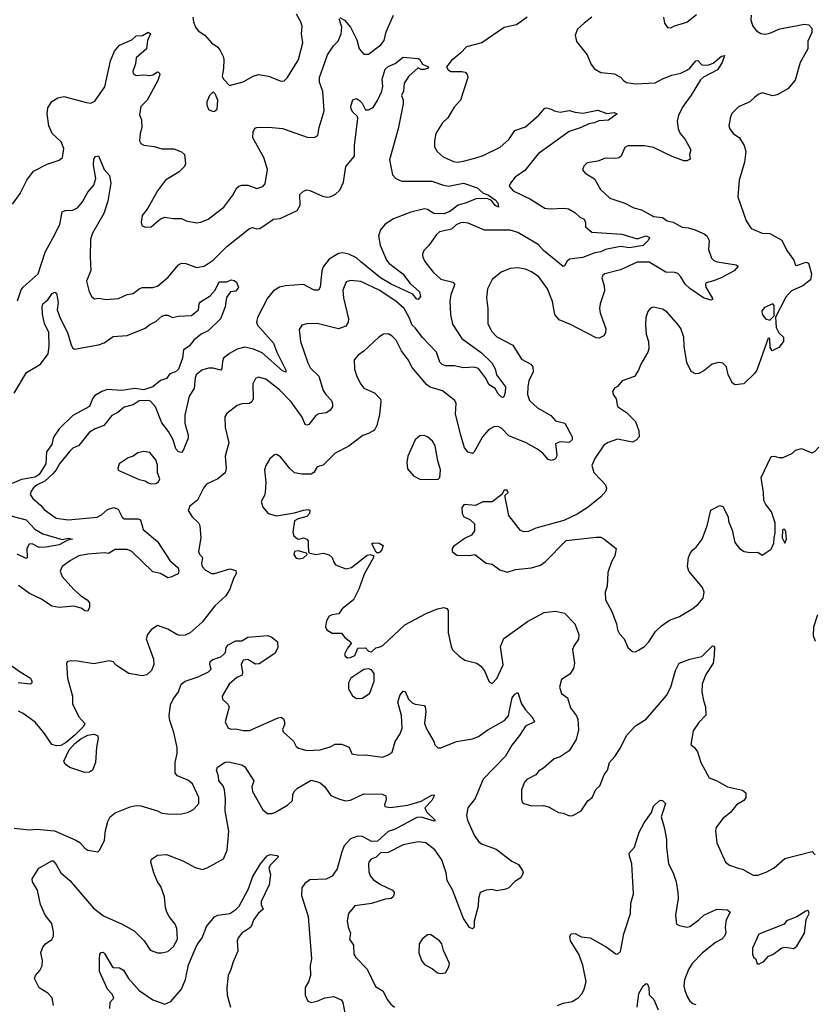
# Model space of a CAD drawing. Extents: x 2293139 to 2515392, y 824115 to 1006937.
# Tile 7 of 256: x 2297802 to 2303077, y 896984 to 903508. Entities that reach past the tile are written whole.
import ezdxf

# ---------------------------------------------------------------- set-up
doc = ezdxf.new("R2010")
doc.units = 0

msp = doc.modelspace()

# ---------------------------------------------------------------- linework, layer by layer
at = {"layer": '0CON10XD'}
for points in [[(2298951.4, 903525), (2298954.3, 903494.3), (2298968.8, 903458.8), (2298986.2, 903435), (2299028.8, 903405), (2299073.8, 903355), (2299116.6, 903326.6), (2299132, 903305), (2299152.5, 903265), (2299155.7, 903245), (2299154, 903185), (2299143.8, 903133.8), (2299153.6, 903113.6), (2299193, 903073), (2299285, 903096.2), (2299350, 903135), (2299385, 903144.3), (2299452.5, 903135), (2299535, 903100), (2299555, 903103.8), (2299578.8, 903125), (2299641.5, 903228.5), (2299651.4, 903245), (2299679.2, 903355), (2299671.4, 903415), (2299674.3, 903465), (2299665.7, 903495), (2299638, 903545)], [(2299925, 903522.5), (2299955, 903505.8), (2299995, 903458.8), (2300037.8, 903375), (2300052.9, 903315), (2300085, 903278.8), (2300115, 903280), (2300197.7, 903342.3), (2300218.5, 903371.5), (2300232.9, 903427.1), (2300281.5, 903538.5)], [(2302071.2, 903525), (2302076.7, 903485), (2302096.4, 903456.4), (2302120, 903455), (2302142.7, 903467.3), (2302225, 903491.2), (2302288.3, 903541.7)], [(2302652.1, 903537.9), (2302649.2, 903505), (2302662, 903465), (2302686.2, 903435), (2302715, 903415.8), (2302745, 903412.9), (2302775, 903419.2), (2302841.7, 903448.3), (2303005, 903479.5), (2303033.4, 903473.4), (2303053.2, 903453.2), (2303055, 903422.5), (2303027.1, 903365), (2303028, 903315), (2302975.6, 903225), (2302943.4, 903106.6), (2302895, 903051.2), (2302825, 903010), (2302795, 903004), (2302725, 903023.8), (2302697.3, 903012.7), (2302675, 902992.5), (2302643.3, 902965), (2302568.3, 902931.7), (2302522.7, 902887.3), (2302514.2, 902865), (2302504.2, 902805), (2302510, 902785), (2302532, 902755), (2302574, 902725), (2302605, 902673.8), (2302615.7, 902635), (2302607.8, 902565), (2302572.5, 902445), (2302563.6, 902333.6), (2302619.2, 902175), (2302651.2, 902125), (2302725, 902094.2), (2302775, 902091.4), (2302855, 902047.5), (2302887.9, 901977.9), (2302935.7, 901915.7), (2302945, 901882.5), (2302955, 901880), (2303015, 901902.5), (2303032.5, 901895), (2303050.8, 901825), (2303045.6, 901784.4), (2302995, 901743.8), (2302918.6, 901711.4), (2302880.6, 901669.4), (2302812.5, 901537.5), (2302817.7, 901467.7), (2302835, 901432.5), (2302866.7, 901405), (2302866, 901375), (2302835, 901336.7), (2302790, 901315), (2302778.6, 901335), (2302776.2, 901396.2), (2302765, 901397.5), (2302688.9, 901185), (2302675, 901164), (2302602.5, 901095), (2302545, 901088.8), (2302528.8, 901098.8), (2302500, 901155), (2302487.7, 901207.7), (2302465, 901233.3), (2302435, 901236), (2302393.3, 901225), (2302338.1, 901181.9), (2302305, 901164.4), (2302282.2, 901162.2), (2302255, 901176), (2302225, 901237.5), (2302207.5, 901345), (2302204.4, 901405), (2302185, 901461.2)], [(2297755, 902286.2), (2297805, 902356.2), (2297849.2, 902445), (2297895, 902504.2), (2297985, 902550), (2298065, 902578), (2298086.2, 902595), (2298096.1, 902653.9), (2298077.9, 902697.9), (2298017.5, 902755), (2297995.6, 902805), (2297984.4, 902885), (2297988.6, 902925), (2298015, 902966), (2298055, 902991.4), (2298095, 902998.6), (2298245, 902958.6), (2298275, 902955.7), (2298301.3, 902968.7), (2298366.4, 903063.6), (2298404.8, 903235.2), (2298430.1, 903299.9), (2298465, 903340), (2298545.3, 903374.7), (2298575, 903400.6), (2298615.8, 903404.2), (2298655, 903426), (2298668.8, 903415), (2298650.3, 903369.7), (2298642.5, 903315), (2298574, 903255), (2298570, 903215), (2298552.9, 903165), (2298555, 903152.5), (2298575, 903138), (2298625, 903143.3), (2298665, 903138.1), (2298685, 903142.5), (2298715, 903162), (2298725, 903161.2), (2298732, 903145), (2298719.2, 903105), (2298648.1, 902975), (2298605, 902932.5), (2298597.5, 902877.5), (2298610.8, 902845), (2298612.5, 902795), (2298600.8, 902755), (2298595.8, 902705), (2298605, 902688.8), (2298625, 902677.5), (2298695, 902667.1), (2298745, 902652.5), (2298825, 902652), (2298875, 902632), (2298895.8, 902615), (2298900.6, 902555), (2298894.3, 902535), (2298859.4, 902500.6), (2298768.1, 902445), (2298715.7, 902375), (2298651.1, 902258.9), (2298615, 902210), (2298606.7, 902166.7), (2298613.3, 902145), (2298633.9, 902133.9), (2298675, 902136.7), (2298735, 902188.8), (2298765, 902200), (2298820.3, 902190.3), (2298875, 902190.8), (2298905.8, 902175.8), (2298975, 902162.9), (2299004.3, 902165.7), (2299052.7, 902187.3), (2299101.2, 902225), (2299155, 902266.7), (2299215.5, 902345), (2299241.9, 902395), (2299255, 902405.6), (2299275, 902412.5), (2299315, 902412.9), (2299375, 902388.8), (2299415, 902402), (2299429.4, 902420.6), (2299446, 902515), (2299421.9, 902595), (2299348, 902725), (2299349.2, 902765), (2299361.2, 902788.8), (2299375, 902794), (2299455, 902795.6), (2299545, 902787.5), (2299715, 902726.7), (2299760, 902730), (2299778.8, 902741.2), (2299787.1, 902795), (2299820.9, 902905), (2299811.7, 903031.7), (2299790.9, 903095), (2299789.6, 903125), (2299827.9, 903232.1), (2299843.9, 903276.1), (2299883.1, 903335), (2299912.9, 903365), (2299933.1, 903415), (2299938.3, 903458.3), (2299921.2, 903515)], [(2301167.5, 903525), (2301096.2, 903473.8), (2301015, 903456), (2300866.7, 903355), (2300765, 903328), (2300725, 903286.2), (2300665, 903238.8), (2300632.5, 903195), (2300642.5, 903175), (2300660, 903165), (2300733.9, 903166.1), (2300755, 903160), (2300770, 903145), (2300774, 903125), (2300724.6, 902975.4), (2300682, 902928), (2300641.7, 902858.3), (2300606.2, 902825), (2300562, 902755), (2300552.5, 902705), (2300552.5, 902665), (2300570, 902635), (2300609.7, 902599.7), (2300678.2, 902568.2), (2300704.6, 902564.6), (2300745, 902570.8), (2300819.1, 902590.9), (2300875, 902607.3), (2300987.1, 902662.9), (2301045, 902714.5), (2301085, 902774.7), (2301155, 902799.1), (2301244.3, 902875), (2301285, 902921.2), (2301295, 902923.8), (2301325.9, 902915.9), (2301345, 902903.8), (2301385, 902895.8), (2301445, 902906.7), (2301485, 902894.6), (2301535, 902889.1), (2301635, 902908.1), (2301695, 902886.9), (2301744, 902894), (2301762.5, 902885), (2301705, 902843.1), (2301642.2, 902837.8), (2301613.3, 902825), (2301575, 902818.2), (2301525, 902793.5), (2301445, 902767.6), (2301239.6, 902620.4)], [(2301595, 903524.3), (2301543.7, 903486.3), (2301500, 903445), (2301484.2, 903405), (2301494.3, 903364.3), (2301564.2, 903275), (2301590.7, 903210.7), (2301612.3, 903182.3), (2301655, 903158), (2301745, 903149.2), (2301785, 903127.5), (2301804.6, 903104.6), (2301825, 903091.5), (2301885, 903083.1), (2302015, 903090.8), (2302065, 903117.3), (2302125, 903140.5), (2302185, 903154.5), (2302225, 903173.1), (2302245, 903187.5), (2302285, 903235.7), (2302297.9, 903237.9), (2302325, 903209.5), (2302365, 903206.9), (2302399.3, 903220.7), (2302455, 903265.8), (2302475, 903270), (2302458.5, 903225), (2302429.2, 903175), (2302335, 903127.8), (2302315, 903109.2), (2302255, 903008), (2302200, 902935), (2302169.4, 902875), (2302161.9, 902835), (2302168.1, 902785), (2302180.6, 902755), (2302215, 902713.8), (2302251.2, 902645), (2302243.3, 902615), (2302247.5, 902585), (2302225, 902573.3), (2302205, 902572), (2302128.8, 902601.2)], [(2297788.8, 901645), (2297812.6, 901717.4), (2297824.6, 901735.4), (2297925.6, 901825), (2297971.2, 901968.8), (2298023.5, 902065), (2298069.5, 902150.5), (2298084, 902235), (2298105, 902243.5), (2298155, 902247.1), (2298185, 902262.2), (2298218.9, 902301.1), (2298254.7, 902365.3), (2298295, 902412), (2298308.2, 902455), (2298291.6, 902545), (2298293.1, 902585), (2298305, 902602.5), (2298325.7, 902605.7), (2298361.9, 902515), (2298398, 902475), (2298405.7, 902425), (2298387.7, 902305), (2298360.9, 902225), (2298286.2, 902093.8), (2298272.1, 902055), (2298269.1, 901935), (2298274.4, 901845.6), (2298246.2, 901775), (2298263.8, 901705), (2298281.7, 901671.7), (2298298.3, 901658.3), (2298327, 901663), (2298375, 901654), (2298458.3, 901661.7), (2298515, 901687.5), (2298555, 901694.2), (2298594.5, 901725.5), (2298615, 901734.3), (2298685, 901734.4), (2298715, 901741.9), (2298787, 901803), (2298855, 901883.1), (2298875, 901894.5), (2298905, 901892.2), (2298975, 901865.6), (2299025, 901875.6), (2299084.4, 901915), (2299175, 902005.7), (2299325, 902125.6), (2299345, 902132.2), (2299375, 902123.3), (2299395.5, 902124.5), (2299485, 902185.6), (2299528.3, 902191.7), (2299641.2, 902245), (2299661.7, 902278.3), (2299660.7, 902349.3), (2299685, 902372.9), (2299705, 902380.8), (2299725, 902377.5), (2299809.8, 902339.8), (2299842, 902332), (2299865, 902336.4), (2299897.1, 902352.9), (2299925, 902377.8), (2299948.5, 902431.5), (2299965.5, 902535), (2300022.5, 902605), (2300022.5, 902675), (2300043.8, 902855), (2300039.2, 902869.2), (2300010.8, 902895), (2300000.8, 902915), (2299998, 902935), (2300011.7, 902978.3), (2300034.3, 902985.7), (2300055, 902972.9), (2300071.9, 902955), (2300095, 902912), (2300115, 902910.8), (2300145, 902927.1), (2300175, 902972), (2300203.7, 903035), (2300209.5, 903065), (2300204.4, 903115), (2300225, 903179.6), (2300245, 903197.9), (2300291.9, 903218.1), (2300345, 903260), (2300445, 903251.2), (2300456.2, 903245), (2300473.3, 903213.3), (2300512.5, 903195), (2300506.7, 903185), (2300485, 903178), (2300465, 903178.8), (2300445, 903190), (2300382.5, 903135), (2300351.4, 903088.6), (2300346.2, 903035), (2300333.8, 903005), (2300344, 902975), (2300345, 902950), (2300310.6, 902785), (2300255, 902580), (2300275, 902480), (2300296.2, 902455), (2300335, 902438.1), (2300535, 902437.7), (2300611.1, 902411.1), (2300646.2, 902406.2), (2300745, 902424.6), (2300835, 902394.2), (2300872.1, 902362.1), (2300910.8, 902345), (2300955.6, 902315), (2300972, 902295), (2300977.5, 902265), (2300955, 902278), (2300930.9, 902310.9), (2300902.6, 902322.6), (2300827.8, 902322.2), (2300756.6, 902293.4), (2300709.9, 902280.1), (2300655, 902238.3), (2300615, 902222.5), (2300547.1, 902225), (2300505, 902251.2), (2300486, 902254), (2300395, 902233.5), (2300280.8, 902189.2), (2300226.1, 902153.9), (2300193.5, 902115), (2300182.2, 902075), (2300191.5, 902015), (2300234.5, 901915), (2300250.6, 901895), (2300342.3, 901825), (2300390.3, 901760.3), (2300452.5, 901705), (2300460, 901675), (2300445, 901653.3), (2300435, 901656.7), (2300408.9, 901688.9), (2300265, 901755.7), (2300195, 901796.7), (2300065, 901903.1), (2300035, 901929.2), (2299985, 901954.1), (2299945, 901963.5), (2299915, 901959.7), (2299855, 901921.8), (2299815, 901870.6), (2299805.4, 901845), (2299794.2, 901735.8), (2299783.6, 901716.4), (2299755, 901716.2), (2299683.2, 901753.2), (2299565, 901745.4), (2299525, 901735.5), (2299485, 901710.9), (2299445, 901663.3), (2299378.5, 901535), (2299371.9, 901505), (2299379.4, 901485), (2299485, 901364.2), (2299507.7, 901305), (2299567.1, 901185), (2299567.3, 901172.7), (2299545, 901181.9), (2299410, 901300), (2299351.9, 901325), (2299295, 901337.6), (2299245, 901325.4), (2299193.2, 901296.8), (2299154.5, 901265), (2299145.9, 901244.1), (2299143.6, 901196.4), (2299135, 901185.7), (2299085, 901200), (2299055, 901200), (2299010.8, 901185), (2298972.9, 901155), (2298965.7, 901135), (2298959.4, 901065), (2298927, 901013), (2298897.5, 900887.5), (2298897.9, 900835), (2298918.8, 900755), (2298918.5, 900735), (2298887.2, 900652.8), (2298875, 900640), (2298855, 900644.3), (2298837.8, 900665), (2298820.4, 900725), (2298788.8, 900778.8), (2298745, 900835.8), (2298702.4, 900942.4), (2298669.9, 900979.9), (2298655, 900985.4), (2298595, 900981.8), (2298555, 900955.6), (2298495, 900940), (2298452.5, 900905), (2298413.9, 900886.1), (2298360.6, 900819.4), (2298302.6, 900797.4), (2298265.3, 900774.7), (2298195, 900686), (2298155, 900668), (2298135, 900650), (2298066.5, 900565), (2298045.3, 900524.7), (2298021.9, 900498.1), (2297969.7, 900450.3), (2297918.1, 900425), (2297895, 900406.5), (2297878.1, 900385), (2297872.6, 900362.6), (2297889.2, 900335), (2297941.2, 900291.2), (2297965, 900261.9), (2298045, 900204.5), (2298123.8, 900193.8), (2298315, 900211.1), (2298345, 900226.9), (2298385, 900262.2), (2298425.6, 900275.6), (2298454.4, 900264.4), (2298481.9, 900211.9), (2298495, 900200.6), (2298585, 900200.8), (2298603.3, 900195), (2298620.2, 900130.2), (2298715, 900050), (2298798.8, 899925), (2298852.9, 899875), (2298858.5, 899855), (2298852.9, 899837.1), (2298805, 899813.5), (2298785, 899810), (2298735, 899838.5), (2298685, 899849.3), (2298545.5, 899985), (2298515, 899998), (2298435, 899996.9), (2298391.3, 899971.3), (2298365, 899974.4), (2298255, 899966.1), (2298195, 899955.4), (2298140, 899925), (2298085, 899883.8), (2298070, 899855), (2298085, 899818.8), (2298161.7, 899731.7), (2298205, 899693.1), (2298249.2, 899665), (2298265.6, 899645), (2298265.6, 899615), (2298255, 899590), (2298235, 899592), (2298209.7, 899609.7), (2298161.5, 899621.5), (2298065, 899614.3), (2298015, 899621.1), (2297948, 899668), (2297866.4, 899706.3), (2297795, 899760)], [(2299085, 902900), (2299095, 902902.5), (2299112.5, 902915), (2299116.7, 902975), (2299097.5, 903017.5), (2299085, 903030), (2299060, 903005), (2299043.3, 902965), (2299043.3, 902945), (2299055, 902913.3), (2299085, 902900)], [(2301239.6, 902620.4), (2301151.2, 902508.8), (2301087.5, 902465), (2301055.6, 902425), (2301046.7, 902405), (2301073.1, 902375), (2301189.7, 902319.7), (2301285, 902259.4), (2301315, 902254.7), (2301415, 902260.5), (2301440, 902255), (2301481.7, 902231.7), (2301515, 902200), (2301545, 902186.2), (2301553.8, 902165), (2301552.5, 902135), (2301595, 902100.8), (2301795, 902086.7), (2301895, 902057.1), (2301955, 902076.9), (2301977.5, 902065), (2301970, 902045), (2301935, 902012.4), (2301845.9, 901995.9), (2301785, 902005.7), (2301685, 901985.8), (2301655, 901969.5), (2301615, 901963.3), (2301535, 901932.7), (2301447.7, 901922.3), (2301432, 901908), (2301415, 901877.5), (2301405, 901873.3), (2301275, 901978.6), (2301239.1, 902019.1), (2301105, 902097.3), (2301055, 902113.3), (2300885, 902113.1), (2300775, 902159.5), (2300745.4, 902165.4), (2300725, 902162.7), (2300695, 902150), (2300665, 902120.9), (2300585, 902102.5), (2300565.8, 902085), (2300515, 902011.2), (2300481.2, 901978.8), (2300472, 901955), (2300474, 901935), (2300487.5, 901905), (2300544.2, 901835), (2300595, 901790), (2300675, 901769.4), (2300684.4, 901755), (2300683.5, 901745), (2300661.2, 901685), (2300654.7, 901645.3), (2300657.6, 901555), (2300671.5, 901491.5), (2300734.7, 901394.7), (2300865, 901301.3), (2300932.1, 901235), (2300955.6, 901195), (2300964.3, 901155), (2301022.5, 901075), (2301021.5, 901038.5), (2301011.7, 901008.3), (2301005, 901004), (2300995, 901008.1), (2300975, 901028.5), (2300955, 901064.3), (2300915, 901088.6), (2300890, 901135), (2300845, 901196.2), (2300815, 901205.4), (2300745, 901202.1), (2300683.7, 901213.7), (2300625, 901214.6), (2300602.8, 901222.8), (2300588.8, 901238.8), (2300565.4, 901305), (2300472, 901402), (2300425, 901467.5), (2300404, 901485), (2300385.2, 901535), (2300350.3, 901595), (2300295, 901643.9), (2300185, 901716.6), (2300065, 901773.5), (2299995, 901780), (2299967.8, 901772.2), (2299943.8, 901715), (2299948.2, 901665), (2299981.5, 901525), (2299980.6, 901505), (2299965, 901477.1), (2299915, 901459.6), (2299775, 901495.4), (2299705, 901493.1), (2299673.3, 901485), (2299656, 901455), (2299663.5, 901375), (2299712.2, 901235), (2299730, 901200), (2299785, 901146), (2299815, 901052), (2299831.1, 901025), (2299868.9, 900985), (2299876.9, 900965), (2299876.9, 900943.1), (2299859.7, 900920.3), (2299836.5, 900903.5), (2299785, 900895.8), (2299766.7, 900885), (2299720, 900825), (2299705, 900821.2), (2299695, 900826.7), (2299675.6, 900875), (2299602.5, 900975), (2299525, 901056.5), (2299435, 901125.7), (2299385, 901140), (2299365, 901131.2), (2299348.6, 901095), (2299349.4, 900995), (2299342, 900975), (2299325, 900965.7), (2299275, 900961.9), (2299245, 900952.5), (2299175, 900898.8), (2299162.7, 900877.3), (2299164.4, 900805), (2299190, 900705), (2299164.2, 900615), (2299170.8, 900535), (2299164, 900505), (2299116, 900465), (2299040.2, 900429.8), (2299021.1, 900405), (2298980.8, 900325), (2298931.2, 900285), (2298920, 900255), (2298946.7, 900215), (2298988.8, 900175), (2298996.8, 900156.8), (2299003.1, 900075), (2298988.6, 899985), (2298995, 899966.9), (2299013.3, 899945), (2299007.1, 899905), (2299012.4, 899885), (2299035, 899861.3), (2299075, 899837.8), (2299095, 899838.9), (2299195, 899870), (2299235, 899857.5), (2299237.3, 899837.3), (2299220, 899805), (2299196.7, 899735), (2299168.5, 899691.5), (2299096.9, 899625), (2299012.9, 899517.1), (2298933.3, 899445), (2298899.7, 899430.3), (2298865, 899427.1), (2298843.6, 899433.6), (2298785, 899470), (2298715, 899493.3), (2298673.3, 899465), (2298648.8, 899435), (2298642, 899405), (2298690.3, 899270.3), (2298692.5, 899235), (2298676.2, 899195), (2298645, 899166), (2298615, 899160), (2298525, 899176.7), (2298445, 899228.8), (2298422.3, 899252.3), (2298395, 899260), (2298295, 899240), (2298185, 899257.1), (2298145, 899260), (2298120, 899255), (2298112.5, 899245), (2298119.2, 899145), (2298152.5, 899025), (2298152.5, 898975), (2298195, 898888.8), (2298234.3, 898845), (2298225.4, 898825), (2298171.2, 898768.8), (2298111, 898719), (2298075, 898698), (2298045.5, 898695.5), (2298015.5, 898705.5), (2297968, 898778), (2297905, 898854), (2297825, 898911.2), (2297795, 898926.2)], [(2302128.8, 902601.2), (2302005, 902660.5), (2301945, 902672.5), (2301835, 902673.1), (2301815, 902661.2), (2301790, 902605), (2301775, 902593.3), (2301755, 902587.5), (2301685, 902590), (2301635, 902570), (2301565, 902560), (2301541.7, 902538.3), (2301533, 902513), (2301551.7, 902491.7), (2301613.9, 902453.9), (2301652.1, 902382.1), (2301715, 902326.2), (2301815, 902292), (2301875, 902261.9), (2301925, 902249.4), (2302005, 902203.5), (2302065, 902197.5), (2302095, 902175.5), (2302135, 902167.1), (2302193.8, 902133.8), (2302235, 902130), (2302275, 902118.1), (2302339.8, 902089.8), (2302356.9, 902075), (2302373.1, 902045), (2302369.2, 901985), (2302388.3, 901928.3), (2302405, 901912.5), (2302425.8, 901904.2), (2302553.1, 901883.1), (2302566.2, 901875), (2302538.9, 901845), (2302452, 901798), (2302402.8, 901777.2), (2302353.8, 901765), (2302348.6, 901755), (2302351.5, 901735), (2302394, 901665), (2302395.7, 901654.3), (2302385, 901648.8), (2302335, 901665.5), (2302245, 901726.5), (2302213.3, 901755), (2302185, 901804), (2302165, 901825.8), (2302145, 901832.9), (2302085, 901835.6), (2301975, 901901.1), (2301895, 901900.7), (2301785, 901850.9), (2301682, 901825), (2301669.2, 901815), (2301662.3, 901797.7), (2301678.1, 901745), (2301678.7, 901711.3), (2301650, 901625), (2301646.7, 901595), (2301651.1, 901565), (2301689.1, 901460.9), (2301686.7, 901433.3), (2301675, 901413.3), (2301645, 901398.8), (2301625, 901399.2), (2301455, 901487.5), (2301379.4, 901519.4), (2301351.1, 901555), (2301335, 901640), (2301301.8, 901725), (2301244.2, 901805), (2301195, 901837.5), (2301155, 901854.4), (2301105, 901864.2), (2301055, 901859.2), (2300995, 901834.2), (2300935, 901787.5), (2300904.4, 901725.6), (2300897.1, 901665), (2300905.6, 901594.4), (2300905.7, 901495), (2300929.4, 901445), (2300966.2, 901406.2), (2301072.1, 901352.1), (2301129.4, 901259.4), (2301192, 901225), (2301205, 901208.8), (2301206.4, 901175), (2301178.2, 901115), (2301170.5, 901075), (2301169.5, 901025), (2301183.3, 900985), (2301235, 900937.1), (2301323.8, 900885), (2301355, 900850.8), (2301416.7, 900835), (2301464.3, 900745), (2301464.2, 900725), (2301445, 900707.5), (2301385, 900712), (2301355, 900696.7), (2301362.9, 900625), (2301358, 900605), (2301347, 900593), (2301325, 900588), (2301305, 900593.8), (2301270, 900635), (2301231.5, 900665), (2301161.1, 900705), (2301045, 900751.2), (2300999.4, 900799.4), (2300975, 900812.5), (2300945, 900810.8), (2300910.2, 900789.8), (2300870.6, 900745), (2300816.2, 900643.8), (2300805, 900634.4), (2300775, 900642.5), (2300751.3, 900671.3), (2300727.5, 900755), (2300691.8, 900895), (2300696.9, 900965), (2300687.1, 900985), (2300605, 901048.9), (2300523, 901073), (2300500, 901090), (2300405, 901204.2), (2300378.9, 901255), (2300333.1, 901315), (2300299.4, 901385), (2300271.4, 901411.4), (2300244.2, 901425.8), (2300215, 901424), (2300183.3, 901405), (2300085, 901310.8), (2300046, 901285), (2300020.8, 901255), (2300022.1, 901192.1), (2300037.5, 901145), (2300065, 901093.8), (2300085, 901066), (2300155.5, 901035.5), (2300194.2, 900994.2), (2300196.9, 900975), (2300186.9, 900893.1), (2300170.2, 900819.8), (2300155, 900789.2), (2300114.4, 900765.6), (2300076.8, 900753.2), (2299985, 900681.4), (2299895, 900635.8), (2299815, 900556), (2299774.1, 900545.9), (2299751.7, 900508.3), (2299735, 900496), (2299675.9, 900495.9), (2299625, 900506), (2299593.6, 900533.6), (2299531.2, 900611.2), (2299505, 900626.2), (2299492.5, 900625), (2299461.7, 900598.3), (2299434, 900555), (2299424.4, 900525), (2299433.2, 900443.2), (2299430, 900375), (2299425.5, 900354.5), (2299403.8, 900315), (2299415, 900277.5), (2299450, 900235), (2299505, 900221.2), (2299625, 900240), (2299685, 900259.2), (2299715, 900262.5), (2299725, 900257.5), (2299723.3, 900235), (2299705, 900216.2), (2299649.5, 900200.5), (2299625, 900186.7), (2299612.2, 900112.2), (2299618.8, 900088.8), (2299645, 900068.6), (2299655, 900065.8), (2299685, 900075.8), (2299706.6, 900066.6), (2299714, 900055), (2299716, 900015), (2299720, 899975), (2299765, 899964), (2299815, 899973.3), (2299855, 899961.5), (2299873.3, 899945), (2299884, 899914), (2299896.9, 899896.9), (2299965, 899870.4), (2300001.8, 899878.2), (2300105, 899960), (2300125, 899964), (2300148.3, 899958.3), (2300148.8, 899945), (2300087.1, 899835), (2300050.8, 899735), (2300016.2, 899665), (2299941.2, 899605), (2299918.8, 899571.2), (2299875, 899565.6), (2299855, 899556.7), (2299835.5, 899525), (2299830, 899485), (2299838.8, 899465), (2299875, 899442.9), (2299935, 899443.3), (2299957.5, 899415), (2299996.1, 899386.1), (2300000, 899375), (2299975.4, 899344.6), (2299955.8, 899305), (2299960.9, 899290.9), (2299975, 899280), (2299995, 899280.9), (2300024.7, 899295.3), (2300045, 899344), (2300096, 899346), (2300115, 899323.3), (2300135, 899318.8), (2300163.9, 899346.1), (2300192.5, 899352.5), (2300209.5, 899360.5), (2300355, 899498.1), (2300497, 899573), (2300572.5, 899605), (2300615, 899613.3), (2300635, 899607.5), (2300643.6, 899593.6), (2300643.3, 899445), (2300661.9, 899355), (2300672.7, 899332.7), (2300715, 899291.2), (2300753.3, 899265), (2300832.5, 899245), (2300860, 899225), (2300884.2, 899194.2), (2300915, 899120), (2300935, 899110), (2300965, 899142.5), (2301007.6, 899232.4), (2300990, 899355), (2301011.7, 899408.3), (2301169.8, 899520.2), (2301280.3, 899580.3), (2301355, 899588.6), (2301415, 899576.7), (2301482.5, 899505), (2301509.5, 899435), (2301506.1, 899403.9), (2301477.8, 899362.2), (2301467.8, 899335), (2301479.5, 899245), (2301475, 899210), (2301448.8, 899171.2), (2301393.3, 899135), (2301381.2, 899085), (2301395, 899042.5), (2301434.2, 899014.2), (2301455, 898947.5), (2301494.4, 898894.4), (2301503.2, 898873.2), (2301507.5, 898802.5), (2301492.1, 898737.9), (2301445, 898663.3), (2301385.7, 898624.3), (2301345, 898611.2), (2301275, 898547.5), (2301242.3, 898527.7), (2301225, 898503.3), (2301165, 898473.3), (2301150, 898455), (2301130, 898405), (2301128.8, 898345), (2301134.1, 898324.1), (2301145, 898313.3), (2301195, 898300), (2301275, 898302), (2301315, 898291.2), (2301328.3, 898281.7), (2301374.2, 898254.2), (2301405, 898251.2), (2301446.4, 898233.6), (2301470, 898235), (2301523.9, 898266.1), (2301568.3, 898331.7), (2301596.7, 898355), (2301622.7, 898407.3), (2301648.3, 898431.7), (2301676.2, 898505), (2301698.8, 898535), (2301712, 898585), (2301748, 898625), (2301785, 898682.5), (2301825, 898766), (2301885, 898828), (2301956.3, 898873.7), (2302089.7, 899030.3), (2302119.4, 899085), (2302150.8, 899195), (2302174, 899245), (2302245, 899271.2), (2302325, 899287.5), (2302395, 899358.8), (2302405, 899357.5), (2302409.3, 899349.3), (2302407.5, 899295), (2302400.5, 899245), (2302348.5, 899165), (2302327.1, 899105), (2302325.6, 899055), (2302335, 898997.5), (2302350, 898955), (2302351.2, 898898.8), (2302305, 898851.2), (2302266.2, 898795), (2302252.5, 898705), (2302276.4, 898686.4), (2302296.1, 898656.1), (2302317.5, 898585), (2302373.8, 898485), (2302425, 898464.3), (2302493.9, 898423.9), (2302595, 898402), (2302615.8, 898385), (2302615.8, 898355), (2302603.8, 898335), (2302555, 898306.2), (2302514, 898255), (2302465, 898214), (2302420, 898155), (2302416.1, 898133.9), (2302424.2, 898054.2), (2302481.2, 897925), (2302507.5, 897905), (2302565, 897885.7), (2302595, 897879.2), (2302665, 897838.8), (2302695, 897840), (2302751.7, 897858.3), (2302805, 897888), (2302875, 897950.8), (2303055.8, 897995.8), (2303077.1, 897975)], [(2297765, 901034.2), (2297848.7, 901171.3), (2297941.5, 901225), (2297990.8, 901295), (2297997.6, 901345), (2297995.3, 901435), (2297966.2, 901495), (2297952.8, 901557.2), (2297950.4, 901605), (2297955.5, 901624.5), (2297988.3, 901651.7), (2298016.7, 901695), (2298035, 901703.3), (2298045.8, 901695.8), (2298057.1, 901635), (2298050, 901585), (2298070.1, 901530.1), (2298120.4, 901435), (2298140.7, 901359.3), (2298153.4, 901333.4), (2298165.6, 901325.6), (2298325, 901353.3), (2298362.4, 901367.6), (2298421.2, 901408.8), (2298515, 901416), (2298635, 901463.8), (2298665, 901488), (2298705, 901508.8), (2298745, 901543.3), (2298765, 901550), (2298785, 901550), (2298815, 901533.8), (2298855, 901543.8), (2298941.5, 901548.5), (2298987.5, 901585), (2298991.5, 901625), (2299000.3, 901639.7), (2299065, 901679.4), (2299097.5, 901715), (2299125, 901770.8), (2299175, 901772), (2299205, 901784.5), (2299225, 901780.5), (2299239.1, 901769.1), (2299252.5, 901735), (2299235, 901708.8), (2299200, 901705), (2299173, 901667), (2299164, 901605), (2299133.3, 901525), (2299052.4, 901447.6), (2299005, 901424.2), (2298957.5, 901385), (2298926, 901345), (2298888.5, 901321.5), (2298881.1, 901265), (2298855, 901191.9), (2298835, 901175.6), (2298797.4, 901162.6), (2298775, 901130.8), (2298735, 901116.5), (2298685.3, 901075), (2298625, 901055.8), (2298565.2, 901064.8), (2298479, 901051), (2298385, 901057.5), (2298346.3, 901043.7), (2298297.5, 901015), (2298284.2, 900995.8), (2298265.5, 900945), (2298154, 900885), (2298065, 900796.9), (2298034.5, 900755.5), (2298023.9, 900735), (2298016, 900694), (2297980.3, 900645), (2297975.6, 900565), (2297932.2, 900495), (2297905, 900476.9), (2297815, 900462.5), (2297753.1, 900435)], [(2302185, 901461.2), (2302170.8, 901485), (2302095, 901570), (2302065, 901590), (2302005, 901603.8), (2301985, 901596.7), (2301966.7, 901575), (2301954, 901535), (2301950.8, 901485), (2301955.8, 901425), (2301971.4, 901375), (2301972.7, 901327.3), (2301965.8, 901305), (2301920.8, 901225), (2301905.7, 901185), (2301878.8, 901145), (2301796.7, 901115), (2301765, 901077.5), (2301745, 901067.5), (2301733.3, 901045), (2301736.7, 901025), (2301756, 900995), (2301766.2, 900945), (2301825, 900905.7), (2301884.4, 900845), (2301906.1, 900783.9), (2301908.8, 900745), (2301888.8, 900721.2), (2301865, 900709.2), (2301765, 900728.5), (2301703.7, 900706.3), (2301675, 900689.2), (2301615, 900601.2), (2301596, 900555), (2301607.9, 900507.9), (2301656.5, 900456.5), (2301687.1, 900425), (2301692.9, 900405), (2301689.2, 900385), (2301655, 900345.6), (2301571.4, 900278.6), (2301498.9, 900231.1), (2301410.9, 900189.1), (2301225, 900138.6), (2301175, 900116.9), (2301145, 900115.7), (2301123.5, 900123.5), (2301045, 900222.5), (2301020, 900345), (2301021.7, 900358.3), (2301040, 900375), (2301035, 900390), (2301015, 900390), (2300998.3, 900361.7), (2300935, 900313.3), (2300873, 900313), (2300825, 900290), (2300750, 900295), (2300733.3, 900275), (2300736.7, 900235), (2300746.7, 900215), (2300786.6, 900196.6), (2300816.6, 900166.6), (2300817.9, 900122.1), (2300798.1, 900091.9), (2300755, 900073.3), (2300680.7, 900019.3), (2300670, 900005), (2300670, 899985), (2300700.8, 899960.8), (2300781.7, 899958.3), (2300820, 899965), (2300895, 899907.5), (2300935, 899900), (2300985, 899863.3), (2301035, 899846.7), (2301090, 899865), (2301195, 899876), (2301255, 899894), (2301286.2, 899915), (2301425, 900057.5), (2301625, 900080), (2301655, 900078.6), (2301675, 900069.2), (2301756.7, 900005), (2301748, 899955), (2301725, 899916.7), (2301701.4, 899845), (2301698, 899755), (2301683.9, 899713.9), (2301686.2, 899665), (2301727.3, 899587.3), (2301758, 899505), (2301766.2, 899465), (2301779.5, 899439.5), (2301810, 899405), (2301835, 899347.5), (2301865, 899321.2), (2301885, 899318.8), (2301905, 899330), (2301945, 899353.8), (2301972.5, 899385), (2302016.6, 899453.4), (2302058.3, 899491.7), (2302110.3, 899529.7), (2302175.6, 899554.4), (2302265, 899606.2), (2302301.2, 899635), (2302333.3, 899675), (2302340, 899715), (2302330, 899745), (2302238.8, 899855), (2302228.8, 899885), (2302236.7, 899945), (2302250, 899975), (2302264, 899995), (2302287.3, 900012.7), (2302326, 900065), (2302359.2, 900155), (2302385, 900257.5), (2302445, 900290), (2302465, 900282.5), (2302498.8, 900215), (2302502, 900185), (2302526.7, 900125), (2302544, 900045), (2302573.8, 900005), (2302605, 899984), (2302645, 899976.7), (2302695, 899980), (2302725, 899960), (2302785, 900000), (2302801.2, 900038.8), (2302804.1, 900074.1), (2302812, 900105), (2302810, 900175), (2302786.1, 900246.1), (2302748, 900295), (2302735, 900322.5), (2302734.2, 900375), (2302718, 900475), (2302785, 900613.3), (2302805, 900616.7), (2302835, 900606.7), (2302865, 900606.7), (2302925, 900636.2), (2302945, 900656.2), (2302985, 900666.2), (2303055, 900637.5), (2303073, 900647), (2303100, 900675)], [(2302775, 901516.7), (2302803.3, 901546.7), (2302803.6, 901613.6), (2302795, 901626.2), (2302739.5, 901600.5), (2302721.7, 901578.3), (2302725, 901557.5), (2302745.8, 901525.8), (2302775, 901516.7)], [(2300575, 900462.5), (2300586.7, 900475), (2300593.3, 900525), (2300573.8, 900585), (2300557.5, 900685), (2300538.8, 900715), (2300505, 900743.8), (2300485, 900753.8), (2300455, 900751.2), (2300424.2, 900725), (2300376.2, 900615), (2300368.8, 900575), (2300373, 900533), (2300412.5, 900485), (2300455, 900463.8), (2300575, 900462.5)], [(2298675, 900432.5), (2298705, 900433.8), (2298723.3, 900445), (2298731.2, 900465), (2298715.8, 900505.8), (2298715.4, 900555.4), (2298705, 900591.2), (2298665, 900641.2), (2298625, 900647.5), (2298585, 900638.8), (2298555, 900616), (2298522.5, 900605), (2298462.5, 900565), (2298452.5, 900535), (2298455, 900522.5), (2298595, 900462.5), (2298635, 900452), (2298655, 900439.2), (2298675, 900432.5)], [(2297735, 900223.2), (2297845, 900193.8), (2297901.8, 900131.8), (2297955, 900100.6), (2298085, 900064.4), (2298125, 900072.5), (2298152.5, 900065), (2298121.7, 900058.3), (2298065, 900028), (2297975, 900012.7), (2297931.8, 900011.8), (2297885, 900034.6), (2297866.2, 900033.8), (2297848.8, 900005), (2297852.5, 899945), (2297845, 899937.5), (2297785, 899967.3)], [(2302875, 900040), (2302885.7, 900065), (2302882.5, 900115), (2302875, 900130), (2302865, 900130), (2302860, 900125), (2302857.5, 900075), (2302875, 900040)], [(2300175, 899973.3), (2300165, 899980), (2300137.5, 900035), (2300145, 900042.5), (2300185, 900040), (2300212.5, 900025), (2300203.8, 899995), (2300190.5, 899979.5), (2300175, 899973.3)], [(2299655, 899935.6), (2299685, 899942.9), (2299707.5, 899965), (2299703.3, 899973.3), (2299647.8, 899987.8), (2299624.4, 899985), (2299620, 899965), (2299635, 899941.1), (2299655, 899935.6)], [(2303078.5, 899388.5), (2303066, 899425), (2303066.7, 899485), (2303093.7, 899566.3)], [(2297765, 898151.1), (2297865, 898140.7), (2297915.4, 898144.6), (2298032.2, 898132.2), (2298175, 898071.9), (2298202, 898055), (2298235, 898018.8), (2298255, 898006.2), (2298320, 897995), (2298333.6, 898006.4), (2298365, 898072.5), (2298370.6, 898135), (2298387.1, 898195), (2298402.5, 898225), (2298435, 898251.9), (2298535, 898293.1), (2298575, 898302.2), (2298605, 898298.9), (2298715, 898266.2), (2298745, 898251.2), (2298805, 898244.3), (2298875, 898246), (2298915, 898255.8), (2298955.6, 898274.4), (2298989.2, 898315), (2298990.8, 898355), (2298948.2, 898445), (2298918.1, 898468.1), (2298847.6, 898497.6), (2298832.5, 898515), (2298833.9, 898586.1), (2298845.6, 898645), (2298846.4, 898685), (2298825.4, 898785.4), (2298797.1, 898865), (2298793.6, 898895), (2298802.6, 898967.4), (2298819.2, 899005), (2298854.2, 899055), (2298872, 899105), (2298898.8, 899125), (2298986.4, 899153.6), (2299053.9, 899186.1), (2299072.5, 899205), (2299063.1, 899235), (2299065, 899255.7), (2299081.9, 899268.1), (2299135, 899287.1), (2299156.4, 899303.7), (2299167.3, 899315), (2299171.8, 899348.2), (2299184.3, 899365), (2299235, 899391.5), (2299275, 899392.5), (2299315, 899416.4), (2299447.3, 899427.3), (2299475, 899416.7), (2299512.5, 899385), (2299513.3, 899345), (2299495, 899307.5), (2299389.3, 899239.3), (2299365, 899238), (2299315, 899268.2), (2299285, 899263.3), (2299270.9, 899235), (2299280, 899185), (2299276.7, 899165), (2299241.2, 899148.8), (2299192.2, 899105), (2299144.5, 899025), (2299146.7, 899006.7), (2299183.4, 898973.4), (2299191.1, 898955), (2299165.5, 898855), (2299185, 898814.4), (2299205, 898806.9), (2299235, 898809.4), (2299285, 898798.2), (2299325, 898798.4), (2299515, 898883.1), (2299536.8, 898886.8), (2299551.9, 898875), (2299558.2, 898855), (2299557.1, 898835), (2299544.2, 898805), (2299548.8, 898788.8), (2299616.6, 898726.6), (2299635, 898692.5), (2299650.5, 898680.5), (2299705, 898666), (2299795, 898670), (2299860.9, 898689.1), (2299895, 898708.6), (2299935, 898707.1), (2299987.4, 898687.4), (2300005, 898644.3), (2300050, 898635), (2300095, 898636.9), (2300208, 898622), (2300245, 898636.2), (2300271.2, 898655), (2300290.8, 898725), (2300325.6, 898775), (2300337, 898813), (2300333.3, 898896.7), (2300310, 898985), (2300325.5, 899035), (2300345, 899058.6), (2300357.1, 899057.1), (2300380.5, 899005), (2300405, 898980.6), (2300425, 898971.9), (2300483.9, 898963.9), (2300491.2, 898955), (2300494.4, 898925), (2300487.1, 898845), (2300501.5, 898805), (2300548, 898725), (2300555, 898702.5), (2300575, 898684), (2300595, 898684.3), (2300697.5, 898725), (2300805, 898742.5), (2300845, 898758.5), (2300905, 898803.3), (2301016.4, 898863.6), (2301042.9, 898895), (2301050.2, 898930.2)], [(2297650, 899295), (2297805.9, 899185.9), (2297874.2, 899145), (2297884, 899125), (2297883.3, 899115), (2297873.9, 899106.1), (2297793.3, 899113.3)], [(2300035, 899011.2), (2300075, 899013.3), (2300123.6, 899046.4), (2300153.3, 899125), (2300152.5, 899175), (2300135, 899200), (2300115, 899207.5), (2300085, 899203.3), (2299997.5, 899145), (2299982.5, 899115), (2299982.5, 899075), (2300008.3, 899028.3), (2300035, 899011.2)], [(2301050.2, 898930.2), (2301066.5, 899015), (2301085, 899040), (2301105, 899050), (2301128.5, 898975), (2301154.8, 898934.8), (2301202.9, 898885), (2301214.3, 898855), (2301155, 898826.2), (2301115.9, 898764.1), (2301065, 898701.2), (2301022.2, 898627.8), (2300875.6, 898475), (2300821.5, 898348.5), (2300774.5, 898285), (2300764.6, 898234.6), (2300771.5, 898205), (2300815, 898103.8), (2300843.1, 898063.1), (2300865, 898048.1), (2300962.1, 898012.1), (2301065, 897931.2), (2301110, 897910), (2301135, 897870), (2301140, 897855), (2301125, 897822.5), (2301085, 897796.7), (2301045, 897756.2), (2301025, 897746.2), (2300965, 897736.7), (2300935, 897743.8), (2300895, 897740), (2300856.1, 897723.9), (2300844.2, 897685), (2300842.5, 897635), (2300816, 897535), (2300816.2, 897495), (2300805, 897483.3), (2300785, 897493.3), (2300745, 897553.3), (2300671.5, 897741.5), (2300637.1, 897805), (2300630, 897855), (2300602, 897942), (2300555, 898007.5), (2300495, 898054), (2300445, 898059.4), (2300345, 898040.5), (2300245, 897989.5), (2300195, 897986.9), (2300165, 897959.2), (2300133.3, 897945), (2300120, 897930), (2300116, 897915), (2300117.7, 897862.3), (2300125.8, 897835), (2300145, 897811.4), (2300195, 897778.1), (2300275, 897739.2), (2300285.5, 897725.5), (2300285.7, 897715), (2300279.2, 897695), (2300265.6, 897684.4), (2300225, 897680.4), (2300135, 897652.5), (2300025, 897636), (2299982.5, 897585), (2299974.2, 897535.8), (2299980, 897495), (2299995.8, 897455), (2299988, 897415), (2300015.8, 897375), (2300018.1, 897315), (2300030, 897295), (2300105, 897216.9), (2300161.9, 897101.9), (2300211.9, 897071.9), (2300239.2, 897015), (2300262.5, 896985), (2300286.2, 896965)], [(2298235, 898519.2), (2298135, 898552), (2298104.3, 898574.3), (2298096, 898595), (2298130.1, 898669.9), (2298168.9, 898711.1), (2298207.8, 898742.2), (2298255, 898766.5), (2298295, 898774), (2298317.5, 898765), (2298323.3, 898745), (2298311.7, 898688.3), (2298305.6, 898585), (2298286, 898535), (2298265, 898521.2), (2298235, 898519.2)], [(2298025.8, 896975), (2298017.6, 897027.6), (2297988.3, 897058.3), (2297932.6, 897092.6), (2297900, 897155), (2297906.2, 897175), (2297935, 897206.7), (2297951.4, 897238.6), (2297954.4, 897275), (2297942.9, 897325), (2297955, 897362.5), (2297972.5, 897385), (2298015.8, 897414.2), (2298026, 897435), (2298026.1, 897463.9), (2298015, 897518.8), (2297970.6, 897575), (2297939.5, 897645), (2297920.3, 897740.3), (2297887.1, 897795), (2297885.8, 897815), (2297928.8, 897885), (2298015, 897933.8), (2298025, 897933.8), (2298045, 897911.2), (2298075, 897854), (2298134.2, 897805), (2298290.7, 897620.7), (2298359.1, 897569.1), (2298481.2, 897515), (2298561.3, 897471.3), (2298628, 897405), (2298665, 897346.2), (2298675, 897339.2), (2298716.1, 897323.9), (2298745, 897324), (2298785, 897334), (2298822.4, 897367.6), (2298848.1, 897415), (2298844.2, 897485), (2298832.5, 897515), (2298792.5, 897565), (2298777.1, 897595), (2298768.1, 897625), (2298763.1, 897695), (2298737.1, 897765), (2298716.2, 897796.2), (2298691.4, 897855), (2298672, 897925), (2298676.7, 897945), (2298715, 897972), (2298775, 897975.6), (2298883.8, 897935), (2298965, 897889.4), (2299015, 897878.1), (2299045, 897887.1), (2299153, 897947), (2299178, 898005), (2299187.9, 898132.1), (2299164.7, 898265), (2299166.7, 898345), (2299160.4, 898405), (2299150.4, 898430.4), (2299122.9, 898465), (2299121.2, 898495), (2299106.2, 898535), (2299113.3, 898555), (2299165, 898588.8), (2299185, 898591.2), (2299275, 898571.2), (2299295, 898556.7), (2299354.2, 898465), (2299341.4, 898425), (2299345.6, 898395), (2299415, 898272.5), (2299445, 898249.2), (2299475, 898248.1), (2299495, 898254.5), (2299577.6, 898302.4), (2299610, 898335), (2299613.5, 898375), (2299622.9, 898395), (2299645, 898415.6), (2299735, 898469.2), (2299792.9, 898452.9), (2299825.5, 898425.5), (2299865, 898367.1), (2299922.2, 898342.2), (2299965, 898331.4), (2299995, 898335.7), (2300085, 898378.6), (2300206.5, 898376.5), (2300230, 898365), (2300231.4, 898338.6), (2300220, 898305), (2300222.5, 898295), (2300258, 898288), (2300375, 898303.9), (2300465, 898329.5), (2300535, 898369.2), (2300545, 898372.5), (2300550, 898365), (2300535.7, 898335), (2300487.5, 898285), (2300499.1, 898259.1), (2300556, 898205), (2300553, 898197), (2300465, 898224.7), (2300435, 898221.4), (2300287.4, 898142.6), (2300245, 898128.6), (2300175, 898064.1), (2300135, 898062.6), (2300075, 898095.3), (2300045, 898098.6), (2299995, 898080.4), (2299954.2, 898034.2), (2299937.5, 897995), (2299907.8, 897882.2), (2299875, 897833.8), (2299835, 897811.9), (2299725, 897809.4), (2299692.9, 897785), (2299671.9, 897755), (2299670, 897705), (2299714.6, 897565), (2299737.1, 897285), (2299728.3, 897241.7), (2299730, 897175), (2299716.4, 897133.6), (2299694, 897095), (2299694, 897045), (2299713.8, 897005), (2299735, 896996.2), (2299775, 897004.2), (2299825, 897027.5), (2299885, 897036), (2299933.9, 897013.9), (2299943.8, 896995), (2299958.8, 896925)], [(2301367.5, 896975), (2301405, 896990.8), (2301465, 897001.4), (2301505, 897027.5), (2301531.4, 897055), (2301545.7, 897085), (2301558.1, 897135), (2301535, 897242.5), (2301508.8, 897315), (2301453.8, 897405), (2301450, 897435), (2301458.3, 897451.7), (2301485, 897452.5), (2301525, 897430), (2301585, 897423.8), (2301690, 897365), (2301755, 897318.8), (2301765, 897316.7), (2301785, 897333.3), (2301808.5, 897451.5), (2301851.9, 897585), (2301854.1, 897655), (2301871.6, 897715), (2301861.5, 897915), (2301844.2, 897965), (2301843.3, 897985), (2301877.5, 898025), (2301910, 898125), (2301943, 898187), (2301990, 898255), (2302004.2, 898295.8), (2302039.3, 898330.7), (2302053.3, 898336.7), (2302065, 898333.3), (2302083.3, 898315), (2302068.8, 898265), (2302054.2, 898225), (2302077.9, 898147.9), (2302091.4, 898075), (2302090.6, 898025), (2302103.1, 897915), (2302134, 897855), (2302154.2, 897795), (2302165.8, 897725), (2302168.6, 897685), (2302150, 897575), (2302155.8, 897515.8), (2302175.8, 897505.8), (2302225, 897496), (2302245, 897500), (2302305, 897543.3), (2302337.5, 897575), (2302425, 897614), (2302495, 897610), (2302512, 897595), (2302486.3, 897543.7), (2302480.4, 897495), (2302483.1, 897456.9), (2302474.5, 897435), (2302457.1, 897415), (2302415, 897393.6), (2302330, 897325), (2302260, 897255), (2302236.9, 897215), (2302209.2, 897145), (2302205.7, 897105), (2302211.4, 897075), (2302230.7, 897030.7), (2302246, 897005), (2302265, 896989.2), (2302285, 896981.9)], [(2298400.8, 896955), (2298401.8, 896998.2), (2298425.6, 897025), (2298415, 897051.2), (2298385, 897084), (2298332.2, 897202.2), (2298330.6, 897285), (2298334.4, 897315.6), (2298342.3, 897327.7), (2298355, 897330), (2298365, 897320), (2298415, 897233.8), (2298425, 897226.7), (2298465, 897226.2), (2298490.7, 897210.7), (2298524.4, 897155), (2298595, 897075.5), (2298685, 897013.5), (2298765, 896985.6), (2298805, 897002.9), (2298875.5, 897085), (2298901.8, 897148.2), (2298922.1, 897245), (2298971.6, 897365), (2298988.4, 897391.6), (2299012.5, 897425), (2299041.3, 897498.7), (2299095, 897563.3), (2299116.2, 897573.8), (2299195, 897585.6), (2299235, 897611.5), (2299258.2, 897635), (2299316.2, 897745), (2299349.1, 897830.8), (2299400, 897915), (2299442.5, 897967.5), (2299463.3, 897976.7), (2299510.5, 897970.5), (2299516.2, 897965), (2299512.5, 897955), (2299463.9, 897906.1), (2299454, 897885), (2299465.6, 897845), (2299456.2, 897775), (2299402.9, 897665), (2299404, 897645), (2299416.7, 897615), (2299384.5, 897585.5), (2299354, 897545), (2299334.3, 897495.7), (2299275, 897454.2), (2299250.8, 897425), (2299244.3, 897405), (2299248.6, 897335), (2299217.1, 897265), (2299203.3, 897215), (2299184.6, 897175), (2299176.6, 897093.4), (2299178.5, 897045), (2299200.8, 896965)], [(2302705, 897252.5), (2302735, 897267.5), (2302767.5, 897302.5), (2302795, 897313.3), (2302855, 897357.5), (2302877.5, 897362.5), (2302935, 897353.3), (2302955, 897370), (2303005.7, 897455), (2303015.6, 897545), (2303036.1, 897585), (2303031.4, 897601.4), (2303025, 897605.8), (2303015, 897602), (2302955, 897563.3), (2302885, 897537.5), (2302870, 897515), (2302702.3, 897447.7), (2302660, 897355), (2302660, 897315), (2302667, 897297), (2302683.6, 897283.6), (2302692.5, 897252.5), (2302705, 897252.5)], [(2300595, 897188), (2300625, 897192.5), (2300647.7, 897232.3), (2300651.2, 897255), (2300611.2, 897341.2), (2300600, 897385), (2300585, 897403.8), (2300526, 897446), (2300505, 897443.3), (2300470, 897415), (2300450, 897385), (2300448.8, 897325), (2300466.2, 897275), (2300487, 897247), (2300538.8, 897218.8), (2300571.7, 897191.7), (2300595, 897188)], [(2301895.5, 896965), (2301907.9, 897055), (2301935, 897106.7), (2301955, 897122.5), (2301965, 897117.5), (2301973.3, 897095), (2301976.1, 897046.1), (2302005.5, 897015.5), (2302036.3, 896946.3)]]:
    msp.add_lwpolyline(points, dxfattribs=at)

doc.saveas('drawing.dxf')
